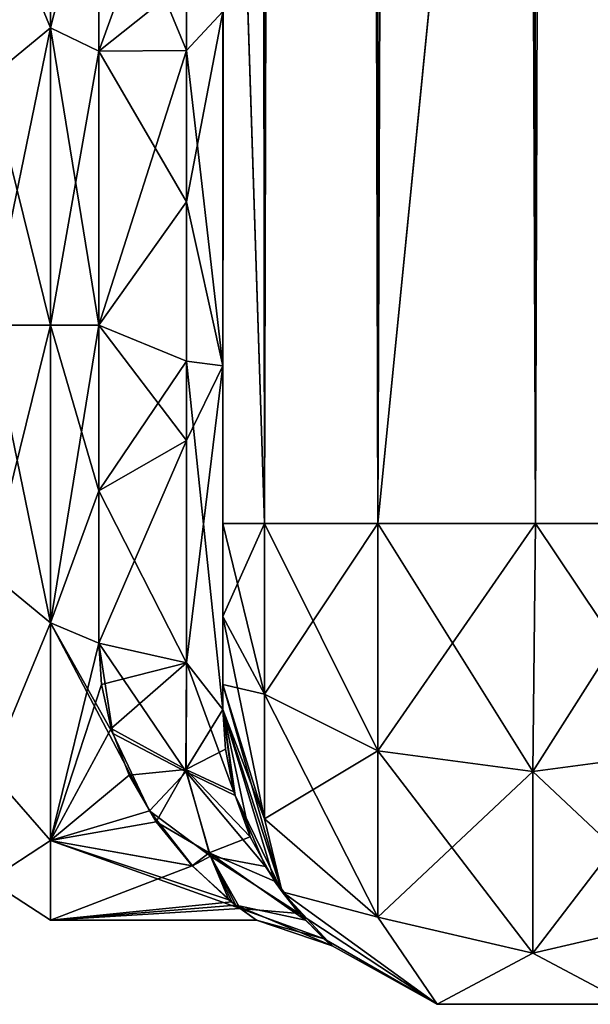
# Model space of a CAD drawing. Extents: x -23 to 700, y -1799 to -1.
# Tile 20 of 212: x 94 to 117, y -1799 to -1760. Entities that reach past the tile are written whole.
import ezdxf

# ---------------------------------------------------------------- set-up
doc = ezdxf.new("R2010")
doc.units = 0
doc.header["$LTSCALE"] = 67.568058
for name, color, linetype in [('108', 7, 'CONTINUOUS'), ('109', 7, 'CONTINUOUS'), ('110', 7, 'CONTINUOUS'), ('113', 7, 'CONTINUOUS'), ('114', 7, 'CONTINUOUS'), ('115', 7, 'CONTINUOUS'), ('124', 7, 'CONTINUOUS'), ('125', 7, 'CONTINUOUS'), ('74', 7, 'CONTINUOUS'), ('79', 7, 'CONTINUOUS'), ('80', 7, 'CONTINUOUS'), ('81', 7, 'CONTINUOUS'), ('82', 7, 'CONTINUOUS'), ('83', 7, 'CONTINUOUS'), ('87', 7, 'CONTINUOUS')]:
    doc.layers.add(name, color=color, linetype=linetype)

msp = doc.modelspace()

# ---------------------------------------------------------------- linework, layer by layer
at = {"layer": '108', "linetype": 'CONTINUOUS'}
for points in [[(102.45, -1780, 41), (102.45, -1783.743, 39.994), (104.125, -1786.875, 45.408), (102.45, -1780, 41)], [(102.45, -1780, 41), (104.125, -1786.875, 45.408), (104.125, -1780, 47.25), (102.45, -1780, 41)], [(104.125, -1786.875, 45.408), (108.7, -1789.163, 49.37), (104.125, -1780, 47.25), (104.125, -1786.875, 45.408)], [(104.125, -1780, 47.25), (108.7, -1789.163, 49.37), (108.697, -1780, 51.823), (104.125, -1780, 47.25)], [(114.95, -1790, 50.821), (115.05, -1780, 53.5), (108.697, -1780, 51.823), (114.95, -1790, 50.821)], [(108.7, -1789.163, 49.37), (114.95, -1790, 50.821), (108.697, -1780, 51.823), (108.7, -1789.163, 49.37)], [(121.2, -1789.163, 49.37), (115.05, -1780, 53.5), (114.95, -1790, 50.821), (121.2, -1789.163, 49.37)], [(121.3, -1780, 51.825), (115.05, -1780, 53.5), (121.2, -1789.163, 49.37), (121.3, -1780, 51.825)], [(102.45, -1783.743, 39.994), (102.45, -1786.496, 37.24), (104.125, -1791.911, 40.369), (102.45, -1783.743, 39.994)], [(104.125, -1786.875, 45.408), (102.45, -1783.743, 39.994), (104.125, -1791.911, 40.369), (104.125, -1786.875, 45.408)], [(102.45, -1786.496, 37.24), (102.45, -1787.5, 33.5), (104.837, -1794.847, 33.5), (102.45, -1786.496, 37.24)], [(102.45, -1786.496, 37.24), (104.837, -1794.847, 33.5), (104.125, -1791.911, 40.369), (102.45, -1786.496, 37.24)], [(108.7, -1789.163, 49.37), (104.125, -1786.875, 45.408), (108.7, -1795.875, 42.654), (108.7, -1789.163, 49.37)], [(104.125, -1786.875, 45.408), (104.125, -1791.911, 40.369), (108.7, -1795.875, 42.654), (104.125, -1786.875, 45.408)], [(114.95, -1790, 50.821), (108.7, -1789.163, 49.37), (114.95, -1797.326, 43.491), (114.95, -1790, 50.821)], [(108.7, -1789.163, 49.37), (108.7, -1795.875, 42.654), (114.95, -1797.326, 43.491), (108.7, -1789.163, 49.37)], [(121.2, -1789.163, 49.37), (114.95, -1790, 50.821), (121.2, -1795.875, 42.654), (121.2, -1789.163, 49.37)], [(114.95, -1790, 50.821), (114.95, -1797.326, 43.491), (121.2, -1795.875, 42.654), (114.95, -1790, 50.821)], [(104.125, -1791.911, 40.369), (104.837, -1794.847, 33.5), (108.7, -1795.875, 42.654), (104.125, -1791.911, 40.369)], [(104.837, -1794.847, 33.5), (111.087, -1799.388, 33.5), (108.7, -1795.875, 42.654), (104.837, -1794.847, 33.5)], [(108.7, -1795.875, 42.654), (111.087, -1799.388, 33.5), (114.95, -1797.326, 43.491), (108.7, -1795.875, 42.654)], [(114.95, -1797.326, 43.491), (118.813, -1799.388, 33.5), (121.2, -1795.875, 42.654), (114.95, -1797.326, 43.491)], [(111.087, -1799.388, 33.5), (118.813, -1799.388, 33.5), (114.95, -1797.326, 43.491), (111.087, -1799.388, 33.5)]]:
    msp.add_3dface(points, dxfattribs=at)
at = {"layer": '109', "linetype": 'CONTINUOUS'}
for points in [[(102.45, -1787.5, -24.51), (102.45, -1787.5, -33.5), (104.837, -1794.847, -33.5), (102.45, -1787.5, -24.51)], [(102.45, -1787.5, -24.51), (104.837, -1794.847, -33.5), (102.941, -1790.968, -20.655), (102.45, -1787.5, -24.51)], [(102.45, -1787.5, 33.5), (102.45, -1787.5, 24.51), (102.552, -1789.095, 22.946), (102.45, -1787.5, 33.5)], [(104.837, -1794.847, 33.5), (102.45, -1787.5, 33.5), (104.539, -1794.418, 14.376), (104.837, -1794.847, 33.5)], [(104.539, -1794.418, 14.376), (102.45, -1787.5, 33.5), (103.552, -1792.632, 18.066), (104.539, -1794.418, 14.376)], [(103.552, -1792.632, 18.066), (102.45, -1787.5, 33.5), (102.899, -1790.821, 20.857), (103.552, -1792.632, 18.066)], [(102.899, -1790.821, 20.857), (102.45, -1787.5, 33.5), (102.552, -1789.095, 22.946), (102.899, -1790.821, 20.857)], [(102.941, -1790.968, -20.655), (104.837, -1794.847, -33.5), (104.174, -1793.834, -15.723), (102.941, -1790.968, -20.655)], [(104.174, -1793.834, -15.723), (104.837, -1794.847, -33.5), (105.533, -1795.72, -10.563), (104.174, -1793.834, -15.723)], [(105.78, -1795.994, 9.522), (104.837, -1794.847, 33.5), (104.539, -1794.418, 14.376), (105.78, -1795.994, 9.522)], [(104.837, -1794.847, -33.5), (111.087, -1799.388, -33.5), (105.533, -1795.72, -10.563), (104.837, -1794.847, -33.5)], [(111.087, -1799.388, -33.5), (111.087, -1799.388, 33.5), (104.837, -1794.847, 33.5), (111.087, -1799.388, -33.5)], [(111.087, -1799.388, -33.5), (104.837, -1794.847, 33.5), (106.864, -1797.033, 2.986), (111.087, -1799.388, -33.5)], [(106.864, -1797.033, 2.986), (104.837, -1794.847, 33.5), (105.78, -1795.994, 9.522), (106.864, -1797.033, 2.986)], [(105.533, -1795.72, -10.563), (111.087, -1799.388, -33.5), (106.539, -1796.747, -5.64), (105.533, -1795.72, -10.563)], [(106.539, -1796.747, -5.64), (111.087, -1799.388, -33.5), (106.864, -1797.033, 2.986), (106.539, -1796.747, -5.64)], [(111.087, -1799.388, -33.5), (118.813, -1799.388, -33.5), (111.087, -1799.388, 33.5), (111.087, -1799.388, -33.5)], [(118.813, -1799.388, -33.5), (118.813, -1799.388, 33.5), (111.087, -1799.388, 33.5), (118.813, -1799.388, -33.5)]]:
    msp.add_3dface(points, dxfattribs=at)
at = {"layer": '110', "linetype": 'CONTINUOUS'}
for points in [[(102.45, -1783.743, -39.994), (102.45, -1780, -41), (104.125, -1780, -47.25), (102.45, -1783.743, -39.994)], [(102.45, -1783.743, -39.994), (104.125, -1780, -47.25), (104.125, -1786.875, -45.408), (102.45, -1783.743, -39.994)], [(104.125, -1780, -47.25), (108.697, -1780, -51.823), (104.125, -1786.875, -45.408), (104.125, -1780, -47.25)], [(104.125, -1786.875, -45.408), (108.697, -1780, -51.823), (108.7, -1789.163, -49.37), (104.125, -1786.875, -45.408)], [(108.697, -1780, -51.823), (115.05, -1780, -53.5), (108.7, -1789.163, -49.37), (108.697, -1780, -51.823)], [(108.7, -1789.163, -49.37), (115.05, -1780, -53.5), (114.95, -1790, -50.821), (108.7, -1789.163, -49.37)], [(115.05, -1780, -53.5), (121.3, -1780, -51.825), (114.95, -1790, -50.821), (115.05, -1780, -53.5)], [(114.95, -1790, -50.821), (121.3, -1780, -51.825), (121.2, -1789.163, -49.37), (114.95, -1790, -50.821)], [(102.45, -1786.496, -37.24), (102.45, -1783.743, -39.994), (104.125, -1786.875, -45.408), (102.45, -1786.496, -37.24)], [(102.45, -1787.5, -33.5), (102.45, -1786.496, -37.24), (104.125, -1791.911, -40.369), (102.45, -1787.5, -33.5)], [(104.125, -1791.911, -40.369), (102.45, -1786.496, -37.24), (104.125, -1786.875, -45.408), (104.125, -1791.911, -40.369)], [(104.125, -1791.911, -40.369), (104.125, -1786.875, -45.408), (108.7, -1789.163, -49.37), (104.125, -1791.911, -40.369)], [(104.837, -1794.847, -33.5), (102.45, -1787.5, -33.5), (104.125, -1791.911, -40.369), (104.837, -1794.847, -33.5)], [(108.7, -1795.875, -42.654), (104.125, -1791.911, -40.369), (108.7, -1789.163, -49.37), (108.7, -1795.875, -42.654)], [(108.7, -1795.875, -42.654), (108.7, -1789.163, -49.37), (114.95, -1790, -50.821), (108.7, -1795.875, -42.654)], [(121.2, -1795.875, -42.654), (114.95, -1797.326, -43.491), (121.2, -1789.163, -49.37), (121.2, -1795.875, -42.654)], [(114.95, -1797.326, -43.491), (114.95, -1790, -50.821), (121.2, -1789.163, -49.37), (114.95, -1797.326, -43.491)], [(114.95, -1797.326, -43.491), (108.7, -1795.875, -42.654), (114.95, -1790, -50.821), (114.95, -1797.326, -43.491)], [(108.7, -1795.875, -42.654), (104.837, -1794.847, -33.5), (104.125, -1791.911, -40.369), (108.7, -1795.875, -42.654)], [(111.087, -1799.388, -33.5), (104.837, -1794.847, -33.5), (108.7, -1795.875, -42.654), (111.087, -1799.388, -33.5)], [(114.95, -1797.326, -43.491), (111.087, -1799.388, -33.5), (108.7, -1795.875, -42.654), (114.95, -1797.326, -43.491)], [(121.2, -1795.875, -42.654), (118.813, -1799.388, -33.5), (114.95, -1797.326, -43.491), (121.2, -1795.875, -42.654)], [(118.813, -1799.388, -33.5), (111.087, -1799.388, -33.5), (114.95, -1797.326, -43.491), (118.813, -1799.388, -33.5)]]:
    msp.add_3dface(points, dxfattribs=at)
at = {"layer": '113', "linetype": 'CONTINUOUS'}
for points in [[(97.45, -1752.383, 13.826), (97.45, -1760.951, 21.305), (100.986, -1751.186, 14.67), (97.45, -1752.383, 13.826)], [(100.986, -1751.186, 14.67), (97.45, -1760.951, 21.305), (100.986, -1758.116, 21.347), (100.986, -1751.186, 14.67)], [(97.45, -1760.951, 21.305), (100.986, -1767.029, 24.975), (100.986, -1758.116, 21.347), (97.45, -1760.951, 21.305)], [(100.986, -1767.029, 24.975), (102.45, -1759.353, 26.097), (100.986, -1758.116, 21.347), (100.986, -1767.029, 24.975)], [(102.45, -1773.64, 28.954), (102.45, -1759.353, 26.097), (100.986, -1767.029, 24.975), (102.45, -1773.64, 28.954)], [(97.45, -1760.951, 21.305), (97.45, -1772, 24), (100.986, -1767.029, 24.975), (97.45, -1760.951, 21.305)], [(97.45, -1772, 24), (100.986, -1776.652, 25.036), (100.986, -1767.029, 24.975), (97.45, -1772, 24)], [(100.986, -1776.652, 25.036), (102.45, -1773.64, 28.954), (100.986, -1767.029, 24.975), (100.986, -1776.652, 25.036)], [(97.45, -1772, 24), (97.45, -1778.677, 23.052), (100.986, -1776.652, 25.036), (97.45, -1772, 24)], [(102.45, -1787.5, 24.51), (102.45, -1773.64, 28.954), (100.986, -1785.61, 21.522), (102.45, -1787.5, 24.51)], [(100.986, -1785.61, 21.522), (102.45, -1773.64, 28.954), (100.986, -1776.652, 25.036), (100.986, -1785.61, 21.522)], [(97.45, -1778.677, 23.052), (97.45, -1784.828, 20.284), (100.986, -1776.652, 25.036), (97.45, -1778.677, 23.052)], [(97.45, -1784.828, 20.284), (100.986, -1785.61, 21.522), (100.986, -1776.652, 25.036), (97.45, -1784.828, 20.284)]]:
    msp.add_3dface(points, dxfattribs=at)
at = {"layer": '114', "linetype": 'CONTINUOUS'}
for points in [[(97.45, -1784.828, 20.284), (97.565, -1786.484, 19.137), (100.986, -1785.61, 21.522), (97.45, -1784.828, 20.284)], [(98.022, -1788.472, -17.455), (97.45, -1784.828, -20.284), (100.977, -1790.018, -16.847), (98.022, -1788.472, -17.455)], [(97.45, -1784.828, -20.284), (100.986, -1785.61, -21.522), (100.977, -1790.018, -16.847), (97.45, -1784.828, -20.284)], [(97.565, -1786.484, 19.137), (97.95, -1788.265, 17.648), (100.986, -1785.61, 21.522), (97.565, -1786.484, 19.137)], [(97.95, -1788.265, 17.648), (100.963, -1789.92, 16.977), (100.986, -1785.61, 21.522), (97.95, -1788.265, 17.648)], [(100.963, -1789.92, 16.977), (102.45, -1787.5, 24.51), (100.986, -1785.61, 21.522), (100.963, -1789.92, 16.977)], [(100.986, -1785.61, -21.522), (102.941, -1790.968, -20.655), (100.977, -1790.018, -16.847), (100.986, -1785.61, -21.522)], [(102.45, -1787.5, -24.51), (102.941, -1790.968, -20.655), (100.986, -1785.61, -21.522), (102.45, -1787.5, -24.51)], [(102.552, -1789.095, 22.946), (102.45, -1787.5, 24.51), (100.963, -1789.92, 16.977), (102.552, -1789.095, 22.946)], [(97.95, -1788.265, 17.648), (98.67, -1790.14, 15.714), (100.963, -1789.92, 16.977), (97.95, -1788.265, 17.648)], [(99.49, -1791.591, -13.863), (98.022, -1788.472, -17.455), (100.977, -1790.018, -16.847), (99.49, -1791.591, -13.863)], [(102.899, -1790.821, 20.857), (102.552, -1789.095, 22.946), (100.963, -1789.92, 16.977), (102.899, -1790.821, 20.857)], [(98.67, -1790.14, 15.714), (99.768, -1792.031, 13.219), (100.963, -1789.92, 16.977), (98.67, -1790.14, 15.714)], [(99.49, -1791.591, -13.863), (100.977, -1790.018, -16.847), (101.95, -1793.415, -11.113), (99.49, -1791.591, -13.863)], [(99.768, -1792.031, 13.219), (101.894, -1793.281, 11.4), (100.963, -1789.92, 16.977), (99.768, -1792.031, 13.219)], [(103.552, -1792.632, 18.066), (102.899, -1790.821, 20.857), (100.963, -1789.92, 16.977), (103.552, -1792.632, 18.066)], [(101.894, -1793.281, 11.4), (103.552, -1792.632, 18.066), (100.963, -1789.92, 16.977), (101.894, -1793.281, 11.4)], [(102.941, -1790.968, -20.655), (104.174, -1793.834, -15.723), (100.977, -1790.018, -16.847), (102.941, -1790.968, -20.655)], [(100.977, -1790.018, -16.847), (104.174, -1793.834, -15.723), (101.95, -1793.415, -11.113), (100.977, -1790.018, -16.847)], [(101.226, -1793.809, -10.017), (99.49, -1791.591, -13.863), (101.95, -1793.415, -11.113), (101.226, -1793.809, -10.017)], [(99.768, -1792.031, 13.219), (101.216, -1793.803, 10.031), (101.894, -1793.281, 11.4), (99.768, -1792.031, 13.219)], [(104.539, -1794.418, 14.376), (103.552, -1792.632, 18.066), (101.894, -1793.281, 11.4), (104.539, -1794.418, 14.376)], [(101.216, -1793.803, 10.031), (102.816, -1795.26, 5.915), (101.894, -1793.281, 11.4), (101.216, -1793.803, 10.031)], [(102.816, -1795.26, 5.915), (102.979, -1795.392, 5.369), (101.894, -1793.281, 11.4), (102.816, -1795.26, 5.915)], [(102.979, -1795.392, 5.369), (105.78, -1795.994, 9.522), (101.894, -1793.281, 11.4), (102.979, -1795.392, 5.369)], [(105.78, -1795.994, 9.522), (104.539, -1794.418, 14.376), (101.894, -1793.281, 11.4), (105.78, -1795.994, 9.522)], [(102.692, -1795.168, -6.265), (101.226, -1793.809, -10.017), (101.95, -1793.415, -11.113), (102.692, -1795.168, -6.265)], [(103.153, -1795.524, -4.754), (102.692, -1795.168, -6.265), (101.95, -1793.415, -11.113), (103.153, -1795.524, -4.754)], [(105.533, -1795.72, -10.563), (103.153, -1795.524, -4.754), (101.95, -1793.415, -11.113), (105.533, -1795.72, -10.563)], [(104.174, -1793.834, -15.723), (105.533, -1795.72, -10.563), (101.95, -1793.415, -11.113), (104.174, -1793.834, -15.723)], [(102.979, -1795.392, 5.369), (103.805, -1795.995, 0.499), (106.864, -1797.033, 2.986), (102.979, -1795.392, 5.369)], [(102.979, -1795.392, 5.369), (106.864, -1797.033, 2.986), (105.78, -1795.994, 9.522), (102.979, -1795.392, 5.369)], [(103.805, -1795.995, 0.499), (103.153, -1795.524, -4.754), (106.539, -1796.747, -5.64), (103.805, -1795.995, 0.499)], [(103.153, -1795.524, -4.754), (105.533, -1795.72, -10.563), (106.539, -1796.747, -5.64), (103.153, -1795.524, -4.754)], [(103.805, -1795.995, 0.499), (106.539, -1796.747, -5.64), (106.864, -1797.033, 2.986), (103.805, -1795.995, 0.499)]]:
    msp.add_3dface(points, dxfattribs=at)
at = {"layer": '115', "linetype": 'CONTINUOUS'}
for points in [[(97.45, -1752.383, -13.826), (100.986, -1751.186, -14.67), (100.986, -1760.925, -22.93), (97.45, -1752.383, -13.826)], [(100.986, -1751.186, -14.67), (102.45, -1759.352, -26.097), (100.986, -1760.925, -22.93), (100.986, -1751.186, -14.67)], [(97.45, -1760.951, -21.305), (97.45, -1752.383, -13.826), (100.986, -1760.925, -22.93), (97.45, -1760.951, -21.305)], [(102.45, -1759.352, -26.097), (102.45, -1773.639, -28.954), (100.986, -1760.925, -22.93), (102.45, -1759.352, -26.097)], [(97.45, -1772, -24), (97.45, -1760.951, -21.305), (100.986, -1760.925, -22.93), (97.45, -1772, -24)], [(97.45, -1772, -24), (100.986, -1760.925, -22.93), (100.986, -1773.45, -25.423), (97.45, -1772, -24)], [(100.986, -1760.925, -22.93), (102.45, -1773.639, -28.954), (100.986, -1773.45, -25.423), (100.986, -1760.925, -22.93)], [(97.45, -1778.677, -23.052), (97.45, -1772, -24), (100.986, -1773.45, -25.423), (97.45, -1778.677, -23.052)], [(97.45, -1778.677, -23.052), (100.986, -1773.45, -25.423), (100.986, -1785.61, -21.522), (97.45, -1778.677, -23.052)], [(102.45, -1773.639, -28.954), (102.45, -1787.5, -24.51), (100.986, -1773.45, -25.423), (102.45, -1773.639, -28.954)], [(100.986, -1773.45, -25.423), (102.45, -1787.5, -24.51), (100.986, -1785.61, -21.522), (100.986, -1773.45, -25.423)], [(97.45, -1784.828, -20.284), (97.45, -1778.677, -23.052), (100.986, -1785.61, -21.522), (97.45, -1784.828, -20.284)]]:
    msp.add_3dface(points, dxfattribs=at)
at = {"layer": '124', "linetype": 'CONTINUOUS'}
for points in [[(95.5, -1760, 20.785), (95.5, -1751.215, 12), (93.025, -1754.038, 14.325), (95.5, -1760, 20.785)], [(95.5, -1751.215, -12), (95.5, -1760, -20.785), (93.025, -1754.038, -14.325), (95.5, -1751.215, -12)], [(95.5, -1760, 20.785), (93.025, -1754.038, 14.325), (93.025, -1762.032, 20.7), (95.5, -1760, 20.785)], [(95.5, -1760, -20.785), (93.025, -1762.032, -20.7), (93.025, -1754.038, -14.325), (95.5, -1760, -20.785)], [(95.5, -1760, -20.785), (95.5, -1772, -24), (93.025, -1762.032, -20.7), (95.5, -1760, -20.785)], [(95.5, -1772, 24), (95.5, -1760, 20.785), (93.025, -1772, 22.975), (95.5, -1772, 24)], [(93.025, -1772, 22.975), (95.5, -1760, 20.785), (93.025, -1762.032, 20.7), (93.025, -1772, 22.975)], [(95.5, -1772, -24), (93.025, -1772, -22.975), (93.025, -1762.032, -20.7), (95.5, -1772, -24)]]:
    msp.add_3dface(points, dxfattribs=at)
at = {"layer": '125', "linetype": 'CONTINUOUS'}
for points in [[(95.5, -1772, -24), (95.5, -1784, -20.785), (93.025, -1772, -22.975), (95.5, -1772, -24)], [(95.5, -1784, -20.785), (93.025, -1781.968, -20.7), (93.025, -1772, -22.975), (95.5, -1784, -20.785)], [(95.5, -1784, 20.785), (95.5, -1772, 24), (93.025, -1781.968, 20.7), (95.5, -1784, 20.785)], [(95.5, -1772, 24), (93.025, -1772, 22.975), (93.025, -1781.968, 20.7), (95.5, -1772, 24)], [(95.5, -1784, -20.785), (93.025, -1789.962, -14.325), (93.025, -1781.968, -20.7), (95.5, -1784, -20.785)], [(95.5, -1784, 20.785), (93.025, -1781.968, 20.7), (93.025, -1789.962, 14.325), (95.5, -1784, 20.785)], [(95.5, -1784, -20.785), (95.5, -1792.785, -12), (93.025, -1789.962, -14.325), (95.5, -1784, -20.785)], [(95.5, -1792.785, 12), (95.5, -1784, 20.785), (93.025, -1789.962, 14.325), (95.5, -1792.785, 12)], [(95.5, -1792.785, -12), (93.025, -1794.399, -5.112), (93.025, -1789.962, -14.325), (95.5, -1792.785, -12)], [(95.5, -1792.785, 12), (93.025, -1789.962, 14.325), (93.025, -1794.399, 5.112), (95.5, -1792.785, 12)], [(95.5, -1792.785, -12), (95.5, -1796, 0), (93.025, -1794.399, -5.112), (95.5, -1792.785, -12)], [(95.5, -1796, 0), (95.5, -1792.785, 12), (93.025, -1794.399, 5.112), (95.5, -1796, 0)], [(95.5, -1796, 0), (93.025, -1794.399, 5.112), (93.025, -1794.399, -5.112), (95.5, -1796, 0)]]:
    msp.add_3dface(points, dxfattribs=at)
at = {"layer": '74', "linetype": 'CONTINUOUS'}
for points in [[(102.45, -1780, -41), (102.45, -1783.743, -39.994), (102.45, -1728.15, -41), (102.45, -1780, -41)], [(102.45, -1728.15, -41), (102.45, -1783.743, -39.994), (102.45, -1736.813, -39.073), (102.45, -1728.15, -41)], [(102.45, -1728.15, 41), (102.45, -1736.811, 39.074), (102.45, -1780, 41), (102.45, -1728.15, 41)], [(102.45, -1736.811, 39.074), (102.45, -1743.907, 33.614), (102.45, -1786.496, 37.24), (102.45, -1736.811, 39.074)], [(102.45, -1780, 41), (102.45, -1736.811, 39.074), (102.45, -1783.743, 39.994), (102.45, -1780, 41)], [(102.45, -1783.743, 39.994), (102.45, -1736.811, 39.074), (102.45, -1786.496, 37.24), (102.45, -1783.743, 39.994)], [(102.45, -1783.743, -39.994), (102.45, -1786.496, -37.24), (102.45, -1736.813, -39.073), (102.45, -1783.743, -39.994)], [(102.45, -1736.813, -39.073), (102.45, -1786.496, -37.24), (102.45, -1743.908, -33.612), (102.45, -1736.813, -39.073)], [(102.45, -1743.907, 33.614), (102.45, -1747.989, 25.648), (102.45, -1787.5, 33.5), (102.45, -1743.907, 33.614)], [(102.45, -1786.496, 37.24), (102.45, -1743.907, 33.614), (102.45, -1787.5, 33.5), (102.45, -1786.496, 37.24)], [(102.45, -1786.496, -37.24), (102.45, -1787.5, -33.5), (102.45, -1743.908, -33.612), (102.45, -1786.496, -37.24)], [(102.45, -1743.908, -33.612), (102.45, -1787.5, -33.5), (102.45, -1773.639, -28.954), (102.45, -1743.908, -33.612)], [(102.45, -1759.352, -26.097), (102.45, -1743.908, -33.612), (102.45, -1773.639, -28.954), (102.45, -1759.352, -26.097)], [(102.45, -1787.5, 33.5), (102.45, -1747.989, 25.648), (102.45, -1773.64, 28.954), (102.45, -1787.5, 33.5)], [(102.45, -1773.64, 28.954), (102.45, -1747.989, 25.648), (102.45, -1759.353, 26.097), (102.45, -1773.64, 28.954)], [(102.45, -1787.5, -33.5), (102.45, -1787.5, -24.51), (102.45, -1773.639, -28.954), (102.45, -1787.5, -33.5)], [(102.45, -1787.5, 24.51), (102.45, -1787.5, 33.5), (102.45, -1773.64, 28.954), (102.45, -1787.5, 24.51)]]:
    msp.add_3dface(points, dxfattribs=at)
at = {"layer": '79', "linetype": 'CONTINUOUS'}
for points in [[(95.5, -1784, -20.785), (95.5, -1772, -24), (97.45, -1778.677, -23.052), (95.5, -1784, -20.785)], [(97.45, -1778.677, -23.052), (95.5, -1772, -24), (97.45, -1772, -24), (97.45, -1778.677, -23.052)], [(95.5, -1772, 24), (95.5, -1784, 20.785), (97.45, -1772, 24), (95.5, -1772, 24)], [(97.45, -1772, 24), (95.5, -1784, 20.785), (97.45, -1778.677, 23.052), (97.45, -1772, 24)], [(97.45, -1784.828, -20.284), (95.5, -1784, -20.785), (97.45, -1778.677, -23.052), (97.45, -1784.828, -20.284)], [(97.45, -1778.677, 23.052), (95.5, -1784, 20.785), (97.45, -1784.828, 20.284), (97.45, -1778.677, 23.052)], [(95.5, -1792.785, -12), (95.5, -1784, -20.785), (99.49, -1791.591, -13.863), (95.5, -1792.785, -12)], [(99.49, -1791.591, -13.863), (95.5, -1784, -20.785), (98.022, -1788.472, -17.455), (99.49, -1791.591, -13.863)], [(98.022, -1788.472, -17.455), (95.5, -1784, -20.785), (97.45, -1784.828, -20.284), (98.022, -1788.472, -17.455)], [(95.5, -1784, 20.785), (95.5, -1792.785, 12), (97.45, -1784.828, 20.284), (95.5, -1784, 20.785)], [(97.45, -1784.828, 20.284), (95.5, -1792.785, 12), (97.565, -1786.484, 19.137), (97.45, -1784.828, 20.284)], [(97.565, -1786.484, 19.137), (95.5, -1792.785, 12), (97.95, -1788.265, 17.648), (97.565, -1786.484, 19.137)], [(97.95, -1788.265, 17.648), (95.5, -1792.785, 12), (98.67, -1790.14, 15.714), (97.95, -1788.265, 17.648)], [(98.67, -1790.14, 15.714), (95.5, -1792.785, 12), (99.768, -1792.031, 13.219), (98.67, -1790.14, 15.714)], [(101.226, -1793.809, -10.017), (95.5, -1792.785, -12), (99.49, -1791.591, -13.863), (101.226, -1793.809, -10.017)], [(99.768, -1792.031, 13.219), (95.5, -1792.785, 12), (101.216, -1793.803, 10.031), (99.768, -1792.031, 13.219)], [(95.5, -1796, 0), (95.5, -1792.785, -12), (103.153, -1795.524, -4.754), (95.5, -1796, 0)], [(103.153, -1795.524, -4.754), (95.5, -1792.785, -12), (102.692, -1795.168, -6.265), (103.153, -1795.524, -4.754)], [(102.692, -1795.168, -6.265), (95.5, -1792.785, -12), (101.226, -1793.809, -10.017), (102.692, -1795.168, -6.265)], [(95.5, -1792.785, 12), (95.5, -1796, 0), (101.216, -1793.803, 10.031), (95.5, -1792.785, 12)], [(101.216, -1793.803, 10.031), (95.5, -1796, 0), (102.816, -1795.26, 5.915), (101.216, -1793.803, 10.031)], [(102.816, -1795.26, 5.915), (95.5, -1796, 0), (102.979, -1795.392, 5.369), (102.816, -1795.26, 5.915)], [(102.979, -1795.392, 5.369), (95.5, -1796, 0), (103.805, -1795.995, 0.499), (102.979, -1795.392, 5.369)], [(103.805, -1795.995, 0.499), (95.5, -1796, 0), (103.153, -1795.524, -4.754), (103.805, -1795.995, 0.499)]]:
    msp.add_3dface(points, dxfattribs=at)
at = {"layer": '80', "linetype": 'CONTINUOUS'}
for points in [[(95.5, -1751.215, 12), (95.5, -1760, 20.785), (97.45, -1752.383, 13.826), (95.5, -1751.215, 12)], [(95.5, -1760, -20.785), (95.5, -1751.215, -12), (97.45, -1752.383, -13.826), (95.5, -1760, -20.785)], [(97.45, -1752.383, 13.826), (95.5, -1760, 20.785), (97.45, -1760.951, 21.305), (97.45, -1752.383, 13.826)], [(97.45, -1760.951, -21.305), (95.5, -1760, -20.785), (97.45, -1752.383, -13.826), (97.45, -1760.951, -21.305)], [(97.45, -1772, -24), (95.5, -1772, -24), (95.5, -1760, -20.785), (97.45, -1772, -24)], [(95.5, -1760, 20.785), (95.5, -1772, 24), (97.45, -1760.951, 21.305), (95.5, -1760, 20.785)], [(97.45, -1772, -24), (95.5, -1760, -20.785), (97.45, -1760.951, -21.305), (97.45, -1772, -24)], [(95.5, -1772, 24), (97.45, -1772, 24), (97.45, -1760.951, 21.305), (95.5, -1772, 24)]]:
    msp.add_3dface(points, dxfattribs=at)
at = {"layer": '81', "linetype": 'CONTINUOUS'}
for points in [[(102.45, -20, 41), (102.45, -71.85, 41), (104.125, -1780, 47.25), (102.45, -20, 41)], [(102.45, -20, 41), (104.125, -1780, 47.25), (104.125, -20, 47.25), (102.45, -20, 41)], [(104.125, -1780, 47.25), (108.697, -1780, 51.823), (104.125, -20, 47.25), (104.125, -1780, 47.25)], [(108.697, -1780, 51.823), (108.697, -20, 51.823), (104.125, -20, 47.25), (108.697, -1780, 51.823)], [(108.697, -1780, 51.823), (115.05, -1780, 53.5), (108.697, -20, 51.823), (108.697, -1780, 51.823)], [(115.05, -1780, 53.5), (115, -1716.55, 53.5), (108.697, -20, 51.823), (115.05, -1780, 53.5)], [(102.45, -71.85, 41), (102.45, -1728.15, 41), (104.125, -1780, 47.25), (102.45, -71.85, 41)], [(102.45, -1728.15, 41), (102.45, -1780, 41), (104.125, -1780, 47.25), (102.45, -1728.15, 41)]]:
    msp.add_3dface(points, dxfattribs=at)
at = {"layer": '82', "linetype": 'CONTINUOUS'}
for points in [[(102.45, -1780, -41), (102.45, -1728.15, -41), (104.125, -20, -47.25), (102.45, -1780, -41)], [(104.125, -1780, -47.25), (102.45, -1780, -41), (104.125, -20, -47.25), (104.125, -1780, -47.25)], [(108.697, -1780, -51.823), (104.125, -1780, -47.25), (108.697, -20, -51.823), (108.697, -1780, -51.823)], [(104.125, -1780, -47.25), (104.125, -20, -47.25), (108.697, -20, -51.823), (104.125, -1780, -47.25)], [(115, -83.45, -53.5), (108.697, -1780, -51.823), (115.05, -20, -53.5), (115, -83.45, -53.5)], [(115.05, -20, -53.5), (108.697, -1780, -51.823), (108.697, -20, -51.823), (115.05, -20, -53.5)], [(108.697, -1780, -51.823), (115, -83.45, -53.5), (115, -1716.55, -53.5), (108.697, -1780, -51.823)], [(115.05, -1780, -53.5), (108.697, -1780, -51.823), (115, -1716.55, -53.5), (115.05, -1780, -53.5)]]:
    msp.add_3dface(points, dxfattribs=at)
at = {"layer": '83', "linetype": 'CONTINUOUS'}
for points in [[(115.05, -1780, -53.5), (115, -1716.55, -53.5), (121.3, -20, -51.825), (115.05, -1780, -53.5)], [(121.3, -1780, -51.825), (115.05, -1780, -53.5), (121.3, -20, -51.825), (121.3, -1780, -51.825)]]:
    msp.add_3dface(points, dxfattribs=at)
at = {"layer": '87', "linetype": 'CONTINUOUS'}
for points in [[(115, -83.45, 53.5), (121.3, -1780, 51.825), (115.05, -20, 53.5), (115, -83.45, 53.5)], [(115.05, -20, 53.5), (121.3, -1780, 51.825), (121.3, -20, 51.825), (115.05, -20, 53.5)], [(115, -1716.55, 53.5), (121.3, -1780, 51.825), (115, -83.45, 53.5), (115, -1716.55, 53.5)], [(115.05, -1780, 53.5), (121.3, -1780, 51.825), (115, -1716.55, 53.5), (115.05, -1780, 53.5)]]:
    msp.add_3dface(points, dxfattribs=at)

doc.saveas('drawing.dxf')
